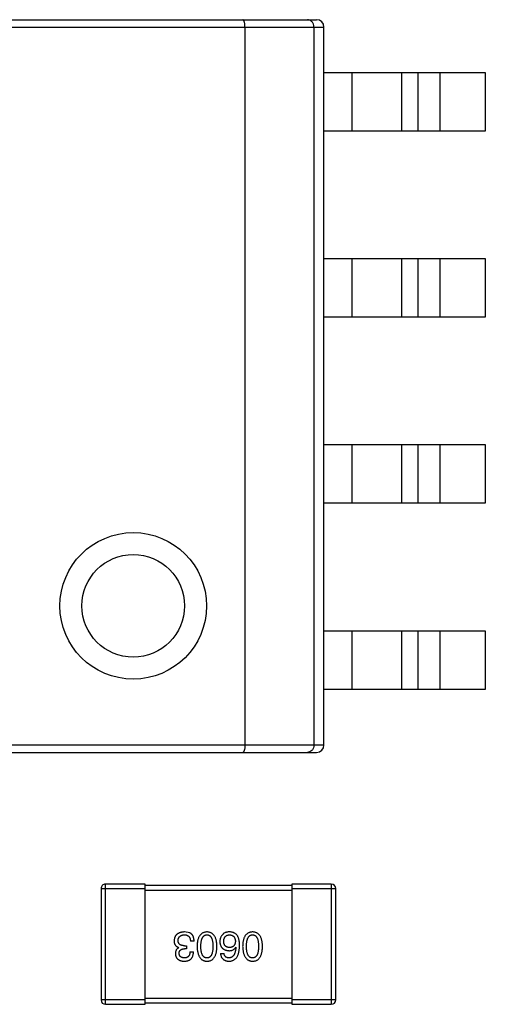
# Model space of a CAD drawing. Header units: millimetres. Extents: x -16 to 538, y -56 to 87.
# Tile 19 of 162: x 406.1 to 409.27, y -0.28 to 6.44. Entities that reach past the tile are written whole.
import ezdxf

# ---------------------------------------------------------------- set-up
doc = ezdxf.new("R2010")
doc.units = ezdxf.units.MM
doc.header["$LTSCALE"] = 1.21
doc.header["$MEASUREMENT"] = 0
doc.layers.get('0').update_dxf_attribs({"linetype": 'CONTINUOUS'})

msp = doc.modelspace()

# ---------------------------------------------------------------- linework, layer by layer
at = {"color": 7, "linetype": 'Continuous'}
for p, q in [((404.1737, 6.3904), (408.1737, 6.3904)), ((404.2237, 6.4404), (408.1237, 6.4404)), ((407.6355, 6.3904), (407.6355, 1.4904)), ((408.1055, 6.3904), (408.1055, 1.4904)), ((408.1737, 1.4904), (408.1737, 6.3904)), ((408.1737, 6.0804), (409.2737, 6.0804)), ((408.3637, 6.0804), (408.3637, 5.6804)), ((408.7055, 5.6804), (408.7055, 6.0804)), ((408.8172, 5.6804), (408.8172, 6.0804)), ((408.9637, 6.0804), (408.9637, 5.6804)), ((409.2737, 6.0804), (409.2737, 5.6804)), ((409.2737, 5.6804), (408.1737, 5.6804)), ((408.1737, 4.8104), (409.2737, 4.8104)), ((408.3637, 4.8104), (408.3637, 4.4104)), ((408.7055, 4.4104), (408.7055, 4.8104)), ((408.8172, 4.4104), (408.8172, 4.8104)), ((408.9637, 4.8104), (408.9637, 4.4104)), ((409.2737, 4.8104), (409.2737, 4.4104)), ((409.2737, 4.4104), (408.1737, 4.4104)), ((408.1737, 3.5404), (409.2737, 3.5404)), ((408.3637, 3.5404), (408.3637, 3.1404)), ((408.7055, 3.1404), (408.7055, 3.5404)), ((408.8172, 3.1404), (408.8172, 3.5404)), ((408.9637, 3.5404), (408.9637, 3.1404)), ((409.2737, 3.5404), (409.2737, 3.1404)), ((409.2737, 3.1404), (408.1737, 3.1404)), ((408.1737, 2.2704), (409.2737, 2.2704)), ((408.3637, 2.2704), (408.3637, 1.8704)), ((408.7055, 1.8704), (408.7055, 2.2704)), ((408.8172, 1.8704), (408.8172, 2.2704)), ((408.9637, 2.2704), (408.9637, 1.8704)), ((409.2737, 2.2704), (409.2737, 1.8704)), ((409.2737, 1.8704), (408.1737, 1.8704)), ((408.1737, 1.4904), (404.1737, 1.4904)), ((404.2237, 1.4404), (408.1237, 1.4404)), ((406.684, -0.2786), (406.684, 0.5414)), ((406.954, 0.5414), (406.684, 0.5414)), ((406.954, -0.2786), (406.954, 0.5414)), ((407.954, 0.5414), (407.954, -0.2786)), ((408.224, 0.5414), (407.954, 0.5414)), ((408.224, 0.5414), (408.224, -0.2786)), ((406.654, 0.5114), (406.654, -0.2486)), ((406.654, 0.5114), (406.954, 0.5114)), ((407.954, 0.5314), (406.954, 0.5314)), ((406.954, 0.5014), (407.954, 0.5014)), ((407.954, 0.5114), (408.254, 0.5114)), ((408.254, -0.2486), (408.254, 0.5114)), ((407.2592, 0.2086), (407.2231, 0.2151)), ((407.2887, 0.1517), (407.2636, 0.1517)), ((407.1849, 0.108), (407.1849, 0.1091)), ((407.2362, 0.1004), (407.2231, 0.1004)), ((407.2242, 0.1211), (407.2362, 0.1211)), ((407.2362, 0.1211), (407.2362, 0.1004)), ((407.2603, 0.0796), (407.2843, 0.0796)), ((407.4684, 0.0676), (407.4925, 0.0676)), ((407.5723, 0.1113), (407.5733, 0.1102)), ((406.954, -0.2486), (406.654, -0.2486)), ((407.954, -0.2386), (406.954, -0.2386)), ((406.954, -0.2686), (407.954, -0.2686)), ((408.254, -0.2486), (407.954, -0.2486)), ((406.684, -0.2786), (406.954, -0.2786)), ((407.954, -0.2786), (408.224, -0.2786))]:
    msp.add_line(p, q, dxfattribs=at)
for radius in [0.5, 0.35]:
    msp.add_circle((406.8737, 2.4404), radius, dxfattribs=at)
for centre, radius, start, end in [((408.1237, 6.3904), 0.05, 0, 90), ((408.1237, 1.4904), 0.05, 270, 0), ((406.684, 0.5114), 0.03, 90.00001, 180.00001), ((408.224, 0.5114), 0.03, 0.00001, 90.00001), ((406.684, -0.2486), 0.03, 180.00001, 270.00001), ((408.224, -0.2486), 0.03, 270.00001, 0.00001)]:
    msp.add_arc(centre, radius, start, end, dxfattribs=at)
for points, knots in [([(407.6355, 6.3904), (407.6355, 6.3969), (407.635, 6.4064), (407.6329, 6.4183), (407.631, 6.4258), (407.6287, 6.4319), (407.6257, 6.4373), (407.6221, 6.4404), (407.6197, 6.4404)], [0, 0, 0, 0, 0.35629, 0.517135, 0.658956, 0.778253, 0.873468, 1, 1, 1, 1]), ([(408.1055, 6.3904), (408.1055, 6.3971), (408.1031, 6.4103), (408.0929, 6.4269), (408.0781, 6.4378), (408.0663, 6.4404), (408.0606, 6.4404)], [0, 0, 0, 0, 0.271172, 0.529192, 0.77016, 1, 1, 1, 1]), ([(407.6355, 1.4904), (407.6355, 1.4839), (407.635, 1.4744), (407.6329, 1.4625), (407.631, 1.455), (407.6287, 1.4488), (407.6257, 1.4435), (407.6221, 1.4404), (407.6197, 1.4404)], [0, 0, 0, 0, 0.356275, 0.517105, 0.658929, 0.778243, 0.873465, 1, 1, 1, 1]), ([(408.1055, 1.4904), (408.1055, 1.4837), (408.1031, 1.4705), (408.0929, 1.4539), (408.0781, 1.4429), (408.0663, 1.4404), (408.0606, 1.4404)], [0, 0, 0, 0, 0.271161, 0.52917, 0.770163, 1, 1, 1, 1]), ([(407.2231, 0.2151), (407.2204, 0.215), (407.2151, 0.2147), (407.2073, 0.2138), (407.2001, 0.2124), (407.1934, 0.2106), (407.1871, 0.2083), (407.1814, 0.2056), (407.1762, 0.2025), (407.1714, 0.1988), (407.1672, 0.1948), (407.1635, 0.1902), (407.1603, 0.1853), (407.1576, 0.1798), (407.1554, 0.174), (407.1538, 0.1677), (407.1526, 0.161), (407.1523, 0.1563), (407.1521, 0.1539)], [0, 0, 0, 0, 0.078078, 0.151942, 0.221594, 0.28726, 0.350176, 0.409768, 0.467648, 0.523784, 0.578904, 0.634014, 0.689819, 0.746826, 0.805875, 0.867063, 0.931764, 1, 1, 1, 1]), ([(407.2887, 0.1517), (407.2886, 0.1535), (407.2885, 0.157), (407.2881, 0.1621), (407.2874, 0.167), (407.2865, 0.1716), (407.2854, 0.176), (407.2841, 0.1802), (407.2826, 0.1841), (407.2808, 0.1878), (407.2789, 0.1912), (407.2767, 0.1945), (407.2743, 0.1974), (407.2717, 0.2001), (407.2689, 0.2026), (407.2659, 0.2048), (407.2627, 0.2069), (407.2604, 0.208), (407.2592, 0.2086)], [0, 0, 0, 0, 0.078937, 0.154495, 0.226898, 0.296844, 0.363348, 0.427781, 0.48946, 0.549586, 0.607902, 0.664733, 0.720805, 0.776157, 0.831175, 0.886736, 0.943094, 1, 1, 1, 1]), ([(407.3764, 0.2151), (407.3737, 0.215), (407.3686, 0.2148), (407.361, 0.2135), (407.354, 0.2115), (407.3475, 0.2087), (407.3415, 0.2052), (407.336, 0.2009), (407.331, 0.1958), (407.3265, 0.19), (407.3225, 0.1834), (407.319, 0.1761), (407.316, 0.168), (407.3135, 0.1592), (407.3115, 0.1497), (407.31, 0.1394), (407.309, 0.1283), (407.3088, 0.1207), (407.3086, 0.1168)], [0, 0, 0, 0, 0.059134, 0.115603, 0.169236, 0.221572, 0.273254, 0.32474, 0.377319, 0.431815, 0.488555, 0.548609, 0.612242, 0.680182, 0.75251, 0.829782, 0.91231, 1, 1, 1, 1]), ([(407.4441, 0.1168), (407.444, 0.1207), (407.4437, 0.1283), (407.4427, 0.1394), (407.4413, 0.1497), (407.4392, 0.1592), (407.4367, 0.168), (407.4337, 0.1761), (407.4303, 0.1834), (407.4263, 0.19), (407.4218, 0.1958), (407.4168, 0.2009), (407.4113, 0.2052), (407.4052, 0.2087), (407.3987, 0.2115), (407.3917, 0.2135), (407.3842, 0.2148), (407.379, 0.215), (407.3764, 0.2151)], [0, 0, 0, 0, 0.087693, 0.170223, 0.247496, 0.319826, 0.387768, 0.451403, 0.511459, 0.568358, 0.622671, 0.675251, 0.726739, 0.778422, 0.830759, 0.884394, 0.940865, 1, 1, 1, 1]), ([(407.5329, 0.2151), (407.5301, 0.2152), (407.5247, 0.2153), (407.5169, 0.2146), (407.5097, 0.2135), (407.5032, 0.2117), (407.4973, 0.2094), (407.4921, 0.2064), (407.4875, 0.203), (407.485, 0.2001), (407.4837, 0.1987)], [0, 0, 0, 0, 0.156782, 0.301945, 0.436395, 0.561474, 0.678489, 0.78853, 0.894967, 1, 1, 1, 1]), ([(407.5843, 0.1889), (407.5828, 0.1909), (407.5799, 0.1949), (407.5746, 0.2), (407.5689, 0.2045), (407.5627, 0.2081), (407.556, 0.2111), (407.5487, 0.2132), (407.541, 0.2147), (407.5357, 0.215), (407.5329, 0.2151)], [0, 0, 0, 0, 0.125033, 0.246266, 0.36603, 0.485265, 0.606781, 0.732144, 0.862551, 1, 1, 1, 1]), ([(407.6872, 0.2151), (407.6846, 0.215), (407.6794, 0.2148), (407.6719, 0.2135), (407.6649, 0.2115), (407.6584, 0.2087), (407.6524, 0.2052), (407.6468, 0.2009), (407.6418, 0.1958), (407.6373, 0.19), (407.6333, 0.1834), (407.6299, 0.1761), (407.6269, 0.168), (407.6244, 0.1592), (407.6224, 0.1497), (407.6209, 0.1394), (407.6199, 0.1283), (407.6196, 0.1207), (407.6195, 0.1168)], [0, 0, 0, 0, 0.059134, 0.115603, 0.169236, 0.221572, 0.273254, 0.32474, 0.377319, 0.431815, 0.488555, 0.548609, 0.612242, 0.680182, 0.75251, 0.829782, 0.91231, 1, 1, 1, 1]), ([(407.755, 0.1168), (407.7549, 0.1207), (407.7546, 0.1283), (407.7536, 0.1394), (407.7521, 0.1497), (407.7501, 0.1592), (407.7476, 0.168), (407.7446, 0.1761), (407.7412, 0.1834), (407.7371, 0.19), (407.7327, 0.1958), (407.7277, 0.2009), (407.7221, 0.2052), (407.7161, 0.2087), (407.7096, 0.2115), (407.7026, 0.2135), (407.6951, 0.2148), (407.6899, 0.215), (407.6872, 0.2151)], [0, 0, 0, 0, 0.087693, 0.170223, 0.247496, 0.319826, 0.387768, 0.451403, 0.511459, 0.568358, 0.622671, 0.675251, 0.726739, 0.778422, 0.830759, 0.884394, 0.940865, 1, 1, 1, 1]), ([(407.1521, 0.1539), (407.1521, 0.1525), (407.1521, 0.1497), (407.1526, 0.1456), (407.1531, 0.1417), (407.1541, 0.138), (407.1552, 0.1345), (407.1566, 0.1312), (407.1583, 0.1281), (407.1602, 0.1252), (407.1624, 0.1225), (407.1649, 0.12), (407.1676, 0.1177), (407.1705, 0.1155), (407.1738, 0.1136), (407.1772, 0.1119), (407.181, 0.1104), (407.1836, 0.1095), (407.1849, 0.1091)], [0, 0, 0, 0, 0.071215, 0.138707, 0.20396, 0.266995, 0.327734, 0.387609, 0.445602, 0.503345, 0.561136, 0.618597, 0.677672, 0.738255, 0.799989, 0.863961, 0.930555, 1, 1, 1, 1]), ([(407.1794, 0.1572), (407.1795, 0.1587), (407.1797, 0.1615), (407.1805, 0.1656), (407.1815, 0.1695), (407.1828, 0.1731), (407.1845, 0.1764), (407.1863, 0.1795), (407.1886, 0.1823), (407.1911, 0.1849), (407.194, 0.1871), (407.1971, 0.1891), (407.2005, 0.1909), (407.2043, 0.1923), (407.2083, 0.1935), (407.2126, 0.1944), (407.2172, 0.1951), (407.2204, 0.1953), (407.222, 0.1954)], [0, 0, 0, 0, 0.068514, 0.133941, 0.195994, 0.255362, 0.312994, 0.369441, 0.424687, 0.480522, 0.537148, 0.594801, 0.654411, 0.716817, 0.781981, 0.850498, 0.923306, 1, 1, 1, 1]), ([(407.2242, 0.1211), (407.2224, 0.1211), (407.2189, 0.1212), (407.2138, 0.1217), (407.2091, 0.1223), (407.2047, 0.1233), (407.2006, 0.1246), (407.1969, 0.1261), (407.1936, 0.128), (407.1906, 0.1301), (407.188, 0.1325), (407.1857, 0.1352), (407.1837, 0.1382), (407.1821, 0.1414), (407.1809, 0.145), (407.18, 0.1488), (407.1795, 0.1529), (407.1794, 0.1557), (407.1794, 0.1572)], [0, 0, 0, 0, 0.082495, 0.159728, 0.232496, 0.300725, 0.365163, 0.425859, 0.483728, 0.538892, 0.592921, 0.646195, 0.699968, 0.754746, 0.811387, 0.870806, 0.933482, 1, 1, 1, 1]), ([(407.222, 0.1954), (407.2237, 0.1954), (407.2269, 0.1954), (407.2315, 0.1948), (407.2358, 0.194), (407.2398, 0.1928), (407.2435, 0.1913), (407.2469, 0.1894), (407.2499, 0.1871), (407.2527, 0.1846), (407.2551, 0.1816), (407.2573, 0.1784), (407.2591, 0.1748), (407.2607, 0.1708), (407.2619, 0.1665), (407.2627, 0.1619), (407.2634, 0.1569), (407.2635, 0.1535), (407.2636, 0.1517)], [0, 0, 0, 0, 0.071272, 0.13882, 0.201858, 0.262757, 0.320043, 0.376709, 0.431462, 0.486034, 0.541209, 0.597703, 0.65589, 0.717768, 0.782056, 0.850407, 0.92277, 1, 1, 1, 1]), ([(407.3349, 0.1168), (407.3349, 0.1199), (407.3349, 0.126), (407.3354, 0.1348), (407.3362, 0.143), (407.3373, 0.1506), (407.3388, 0.1576), (407.3406, 0.1641), (407.3426, 0.1699), (407.3451, 0.1752), (407.3479, 0.1798), (407.351, 0.1839), (407.3544, 0.1874), (407.3581, 0.1902), (407.3622, 0.1924), (407.3667, 0.1941), (407.3714, 0.1951), (407.3747, 0.1953), (407.3764, 0.1954)], [0, 0, 0, 0, 0.094834, 0.184067, 0.267029, 0.344713, 0.417334, 0.484367, 0.546941, 0.604717, 0.65953, 0.710539, 0.759381, 0.806382, 0.853027, 0.900623, 0.949121, 1, 1, 1, 1]), ([(407.3764, 0.1954), (407.378, 0.1954), (407.3812, 0.1953), (407.3858, 0.1944), (407.3902, 0.1928), (407.3941, 0.1906), (407.3978, 0.1878), (407.4012, 0.1844), (407.4042, 0.1804), (407.4068, 0.1757), (407.4092, 0.1705), (407.4113, 0.1646), (407.4129, 0.1581), (407.4144, 0.151), (407.4155, 0.1433), (407.4162, 0.135), (407.4167, 0.1261), (407.4168, 0.1199), (407.4168, 0.1168)], [0, 0, 0, 0, 0.049766, 0.097012, 0.143225, 0.188786, 0.235079, 0.282962, 0.333687, 0.387747, 0.445963, 0.508657, 0.576545, 0.649868, 0.72822, 0.812712, 0.903543, 1, 1, 1, 1]), ([(407.4837, 0.1987), (407.4822, 0.197), (407.4791, 0.1936), (407.475, 0.188), (407.4717, 0.1822), (407.4688, 0.1761), (407.4667, 0.1698), (407.4652, 0.1633), (407.4643, 0.1565), (407.4641, 0.1519), (407.4641, 0.1495)], [0, 0, 0, 0, 0.129393, 0.255335, 0.378531, 0.500878, 0.622934, 0.746191, 0.87096, 1, 1, 1, 1]), ([(407.4641, 0.1495), (407.4642, 0.1472), (407.4644, 0.1426), (407.4654, 0.136), (407.4668, 0.1298), (407.4686, 0.124), (407.4709, 0.1186), (407.4738, 0.1136), (407.4769, 0.109), (407.4807, 0.1049), (407.4848, 0.1013), (407.4894, 0.0979), (407.4945, 0.0951), (407.5, 0.0927), (407.5059, 0.0906), (407.5123, 0.0891), (407.5192, 0.0879), (407.5239, 0.0875), (407.5264, 0.0873)], [0, 0, 0, 0, 0.071527, 0.139094, 0.20346, 0.264939, 0.323904, 0.381383, 0.437591, 0.493343, 0.549401, 0.606085, 0.664838, 0.725424, 0.788712, 0.855452, 0.925772, 1, 1, 1, 1]), ([(407.4903, 0.1506), (407.4904, 0.1524), (407.4906, 0.1557), (407.4913, 0.1606), (407.4922, 0.1651), (407.4934, 0.1694), (407.4948, 0.1733), (407.4966, 0.1769), (407.4986, 0.1802), (407.5009, 0.1832), (407.5034, 0.1858), (407.5062, 0.1882), (407.5093, 0.1902), (407.5126, 0.1919), (407.5162, 0.1933), (407.5201, 0.1944), (407.5242, 0.1951), (407.5271, 0.1953), (407.5285, 0.1954)], [0, 0, 0, 0, 0.078863, 0.153308, 0.223539, 0.289857, 0.35341, 0.413572, 0.471721, 0.528235, 0.584279, 0.638781, 0.69466, 0.751251, 0.809198, 0.869697, 0.933318, 1, 1, 1, 1]), ([(407.5296, 0.1091), (407.5281, 0.1092), (407.5252, 0.1093), (407.521, 0.1099), (407.517, 0.1108), (407.5133, 0.112), (407.5098, 0.1136), (407.5067, 0.1154), (407.5038, 0.1176), (407.5011, 0.12), (407.4988, 0.1228), (407.4967, 0.1258), (407.495, 0.1292), (407.4935, 0.1329), (407.4923, 0.1369), (407.4913, 0.1412), (407.4906, 0.1458), (407.4904, 0.149), (407.4903, 0.1506)], [0, 0, 0, 0, 0.069884, 0.136529, 0.199638, 0.259844, 0.317774, 0.374356, 0.430026, 0.485148, 0.5409, 0.597889, 0.657472, 0.718614, 0.783613, 0.85129, 0.923712, 1, 1, 1, 1]), ([(407.5285, 0.1954), (407.5301, 0.1954), (407.5332, 0.1953), (407.5377, 0.1946), (407.542, 0.1937), (407.5459, 0.1924), (407.5495, 0.1908), (407.5528, 0.1888), (407.5559, 0.1866), (407.5586, 0.184), (407.5611, 0.1811), (407.5632, 0.1778), (407.5652, 0.1743), (407.5667, 0.1704), (407.568, 0.1662), (407.569, 0.1617), (407.5697, 0.1568), (407.57, 0.1535), (407.5701, 0.1517)], [0, 0, 0, 0, 0.070403, 0.137196, 0.200053, 0.260887, 0.31876, 0.37535, 0.430743, 0.485927, 0.541678, 0.598832, 0.657726, 0.719441, 0.783504, 0.851852, 0.923533, 1, 1, 1, 1]), ([(407.5701, 0.1517), (407.57, 0.1501), (407.5697, 0.1468), (407.5691, 0.1421), (407.568, 0.1376), (407.5668, 0.1335), (407.5653, 0.1297), (407.5634, 0.1263), (407.5613, 0.1231), (407.5589, 0.1203), (407.5562, 0.1177), (407.5532, 0.1156), (407.55, 0.1136), (407.5465, 0.1121), (407.5427, 0.1108), (407.5386, 0.1099), (407.5342, 0.1093), (407.5312, 0.1092), (407.5296, 0.1091)], [0, 0, 0, 0, 0.076072, 0.148369, 0.216753, 0.281358, 0.342792, 0.401604, 0.458929, 0.514444, 0.569818, 0.625343, 0.681554, 0.739608, 0.800134, 0.863477, 0.929547, 1, 1, 1, 1]), ([(407.5985, 0.1211), (407.5985, 0.1247), (407.5984, 0.1316), (407.5977, 0.1416), (407.5966, 0.151), (407.595, 0.1598), (407.5931, 0.168), (407.5907, 0.1756), (407.5878, 0.1825), (407.5854, 0.1868), (407.5843, 0.1889)], [0, 0, 0, 0, 0.151498, 0.29521, 0.430242, 0.557137, 0.677306, 0.790845, 0.898111, 1, 1, 1, 1]), ([(407.6457, 0.1168), (407.6457, 0.1199), (407.6458, 0.126), (407.6463, 0.1348), (407.6471, 0.143), (407.6482, 0.1506), (407.6496, 0.1576), (407.6514, 0.1641), (407.6535, 0.1699), (407.656, 0.1752), (407.6587, 0.1798), (407.6618, 0.1839), (407.6652, 0.1874), (407.669, 0.1902), (407.6731, 0.1924), (407.6775, 0.1941), (407.6823, 0.1951), (407.6856, 0.1953), (407.6872, 0.1954)], [0, 0, 0, 0, 0.094834, 0.184067, 0.267029, 0.344713, 0.417334, 0.484367, 0.546941, 0.604717, 0.65953, 0.710539, 0.759381, 0.806382, 0.853027, 0.900623, 0.949121, 1, 1, 1, 1]), ([(407.6872, 0.1954), (407.6889, 0.1954), (407.6921, 0.1953), (407.6967, 0.1944), (407.701, 0.1928), (407.705, 0.1906), (407.7087, 0.1878), (407.712, 0.1844), (407.715, 0.1804), (407.7177, 0.1757), (407.7201, 0.1705), (407.7222, 0.1646), (407.7238, 0.1581), (407.7253, 0.151), (407.7264, 0.1433), (407.7271, 0.135), (407.7276, 0.1261), (407.7277, 0.1199), (407.7277, 0.1168)], [0, 0, 0, 0, 0.049766, 0.097012, 0.143225, 0.188786, 0.235079, 0.282962, 0.333687, 0.387747, 0.445963, 0.508657, 0.576545, 0.649868, 0.72822, 0.812712, 0.903543, 1, 1, 1, 1]), ([(407.1849, 0.108), (407.183, 0.1071), (407.1792, 0.1052), (407.1743, 0.1015), (407.1701, 0.0971), (407.1667, 0.0922), (407.1641, 0.0866), (407.1622, 0.0805), (407.161, 0.0737), (407.1609, 0.0689), (407.1608, 0.0665)], [0, 0, 0, 0, 0.125227, 0.244792, 0.361427, 0.478215, 0.59667, 0.722058, 0.856314, 1, 1, 1, 1]), ([(407.186, 0.0687), (407.186, 0.0699), (407.1862, 0.0723), (407.1867, 0.0758), (407.1875, 0.0791), (407.1886, 0.0821), (407.19, 0.0849), (407.1917, 0.0875), (407.1936, 0.0899), (407.1958, 0.092), (407.1983, 0.0938), (407.201, 0.0955), (407.204, 0.0969), (407.2073, 0.0981), (407.2109, 0.099), (407.2147, 0.0997), (407.2188, 0.1002), (407.2217, 0.1003), (407.2231, 0.1004)], [0, 0, 0, 0, 0.067741, 0.131599, 0.192143, 0.249977, 0.306453, 0.361639, 0.416449, 0.471489, 0.527582, 0.584873, 0.644974, 0.70814, 0.77492, 0.845909, 0.920585, 1, 1, 1, 1]), ([(407.222, 0.0381), (407.2207, 0.0381), (407.218, 0.0383), (407.2141, 0.0388), (407.2105, 0.0394), (407.2071, 0.0403), (407.204, 0.0414), (407.2011, 0.0428), (407.1984, 0.0444), (407.1961, 0.0462), (407.1939, 0.0482), (407.192, 0.0505), (407.1904, 0.053), (407.189, 0.0557), (407.1878, 0.0586), (407.187, 0.0618), (407.1863, 0.0652), (407.1861, 0.0675), (407.186, 0.0687)], [0, 0, 0, 0, 0.078051, 0.151197, 0.220412, 0.286742, 0.34933, 0.409464, 0.467368, 0.52298, 0.578639, 0.633998, 0.690142, 0.746855, 0.805868, 0.867776, 0.932345, 1, 1, 1, 1]), ([(407.2209, 0.0151), (407.2235, 0.0152), (407.2284, 0.0154), (407.2354, 0.0163), (407.2421, 0.0176), (407.2482, 0.0195), (407.2539, 0.0217), (407.2591, 0.0246), (407.2638, 0.0279), (407.268, 0.0317), (407.2718, 0.036), (407.275, 0.0408), (407.2778, 0.0461), (407.2801, 0.0519), (407.2819, 0.0581), (407.2832, 0.0649), (407.2841, 0.0721), (407.2843, 0.077), (407.2843, 0.0796)], [0, 0, 0, 0, 0.073232, 0.142595, 0.207997, 0.270074, 0.329156, 0.386529, 0.441846, 0.496976, 0.551877, 0.607941, 0.665637, 0.725446, 0.788542, 0.855101, 0.925196, 1, 1, 1, 1]), ([(407.2603, 0.0796), (407.2602, 0.0779), (407.2601, 0.0747), (407.2595, 0.07), (407.2587, 0.0656), (407.2576, 0.0615), (407.2562, 0.0577), (407.2545, 0.0543), (407.2525, 0.0512), (407.2502, 0.0484), (407.2477, 0.0459), (407.2449, 0.0438), (407.2417, 0.042), (407.2383, 0.0406), (407.2347, 0.0394), (407.2307, 0.0386), (407.2265, 0.0382), (407.2235, 0.0381), (407.222, 0.0381)], [0, 0, 0, 0, 0.078134, 0.15164, 0.221358, 0.286689, 0.348614, 0.407697, 0.464247, 0.520153, 0.574432, 0.629291, 0.684538, 0.742032, 0.801329, 0.863637, 0.930123, 1, 1, 1, 1]), ([(407.3086, 0.1168), (407.3088, 0.1127), (407.3091, 0.1049), (407.3103, 0.0936), (407.3119, 0.0831), (407.3139, 0.0733), (407.3165, 0.0642), (407.3195, 0.056), (407.323, 0.0484), (407.327, 0.0417), (407.3315, 0.0356), (407.3365, 0.0303), (407.342, 0.0259), (407.3479, 0.0221), (407.3544, 0.0192), (407.3613, 0.017), (407.3687, 0.0156), (407.3738, 0.0153), (407.3764, 0.0151)], [0, 0, 0, 0, 0.088475, 0.171606, 0.249595, 0.322626, 0.391327, 0.455765, 0.516374, 0.573675, 0.628522, 0.681161, 0.732559, 0.783563, 0.83504, 0.887639, 0.942585, 1, 1, 1, 1]), ([(407.3764, 0.0381), (407.3747, 0.0381), (407.3714, 0.0383), (407.3667, 0.0392), (407.3622, 0.0407), (407.3581, 0.0429), (407.3544, 0.0457), (407.3509, 0.0491), (407.3479, 0.0532), (407.3451, 0.0578), (407.3427, 0.0631), (407.3405, 0.0689), (407.3388, 0.0754), (407.3373, 0.0825), (407.3362, 0.0902), (407.3354, 0.0985), (407.3349, 0.1074), (407.3349, 0.1136), (407.3349, 0.1168)], [0, 0, 0, 0, 0.050604, 0.098688, 0.145699, 0.191791, 0.238625, 0.286717, 0.337546, 0.391814, 0.449755, 0.512106, 0.579685, 0.652048, 0.730262, 0.814146, 0.904281, 1, 1, 1, 1]), ([(407.3764, 0.0151), (407.379, 0.0152), (407.3842, 0.0155), (407.3917, 0.0168), (407.3987, 0.0189), (407.4053, 0.0217), (407.4113, 0.0254), (407.4168, 0.0299), (407.4218, 0.0351), (407.4263, 0.0411), (407.4303, 0.0479), (407.4337, 0.0555), (407.4368, 0.0638), (407.4392, 0.0729), (407.4413, 0.0828), (407.4427, 0.0934), (407.4437, 0.1048), (407.444, 0.1127), (407.4441, 0.1168)], [0, 0, 0, 0, 0.057911, 0.113262, 0.165956, 0.217443, 0.268511, 0.319665, 0.372, 0.426129, 0.483365, 0.543779, 0.607756, 0.676562, 0.749704, 0.827713, 0.911177, 1, 1, 1, 1]), ([(407.4168, 0.1168), (407.4168, 0.1136), (407.4167, 0.1074), (407.4162, 0.0985), (407.4155, 0.0902), (407.4144, 0.0825), (407.4129, 0.0754), (407.4113, 0.0689), (407.4092, 0.0631), (407.4068, 0.0578), (407.4042, 0.0532), (407.4012, 0.0491), (407.3978, 0.0457), (407.3942, 0.0429), (407.3902, 0.0407), (407.3859, 0.0392), (407.3812, 0.0383), (407.378, 0.0381), (407.3764, 0.0381)], [0, 0, 0, 0, 0.096452, 0.187278, 0.271765, 0.350519, 0.423437, 0.491321, 0.554011, 0.612224, 0.666281, 0.717003, 0.764884, 0.811423, 0.856783, 0.902993, 0.950236, 1, 1, 1, 1]), ([(407.4684, 0.0676), (407.4687, 0.0656), (407.4692, 0.0617), (407.4705, 0.0561), (407.472, 0.0508), (407.474, 0.0459), (407.4763, 0.0413), (407.4791, 0.0371), (407.4821, 0.0333), (407.4856, 0.0298), (407.4894, 0.0267), (407.4936, 0.0239), (407.4982, 0.0215), (407.5031, 0.0195), (407.5084, 0.0179), (407.5141, 0.0166), (407.5201, 0.0156), (407.5242, 0.0153), (407.5264, 0.0151)], [0, 0, 0, 0, 0.06947, 0.136096, 0.199592, 0.260665, 0.319672, 0.377156, 0.433415, 0.489984, 0.546535, 0.604276, 0.663499, 0.725182, 0.788953, 0.855683, 0.926216, 1, 1, 1, 1]), ([(407.5264, 0.0381), (407.5241, 0.0381), (407.5198, 0.0383), (407.5136, 0.0397), (407.5082, 0.042), (407.5035, 0.0453), (407.4996, 0.0496), (407.4964, 0.0547), (407.494, 0.0608), (407.493, 0.0653), (407.4925, 0.0676)], [0, 0, 0, 0, 0.136586, 0.261496, 0.378089, 0.490612, 0.605522, 0.725767, 0.8561, 1, 1, 1, 1]), ([(407.5264, 0.0151), (407.5292, 0.0153), (407.5347, 0.0156), (407.5427, 0.0171), (407.5502, 0.0194), (407.5571, 0.0224), (407.5636, 0.0263), (407.5694, 0.031), (407.5748, 0.0364), (407.5795, 0.0428), (407.5838, 0.0498), (407.5875, 0.0577), (407.5907, 0.0663), (407.5933, 0.0757), (407.5955, 0.086), (407.597, 0.097), (407.5981, 0.1088), (407.5984, 0.1169), (407.5985, 0.1211)], [0, 0, 0, 0, 0.058957, 0.115262, 0.16907, 0.221312, 0.273147, 0.324961, 0.377649, 0.432026, 0.488925, 0.549039, 0.612912, 0.680653, 0.753056, 0.830314, 0.912483, 1, 1, 1, 1]), ([(407.5264, 0.0873), (407.529, 0.0873), (407.5341, 0.0874), (407.5414, 0.0886), (407.5481, 0.0905), (407.5542, 0.0931), (407.5597, 0.0965), (407.5646, 0.1007), (407.5688, 0.1056), (407.5711, 0.1094), (407.5723, 0.1113)], [0, 0, 0, 0, 0.144617, 0.279572, 0.40596, 0.526097, 0.64389, 0.760003, 0.877724, 1, 1, 1, 1]), ([(407.5733, 0.1102), (407.5731, 0.1074), (407.5727, 0.1019), (407.5717, 0.0939), (407.5704, 0.0865), (407.5689, 0.0796), (407.567, 0.0732), (407.5648, 0.0673), (407.5623, 0.062), (407.5596, 0.0572), (407.5564, 0.053), (407.5531, 0.0492), (407.5494, 0.046), (407.5453, 0.0434), (407.541, 0.0411), (407.5364, 0.0396), (407.5315, 0.0385), (407.5281, 0.0382), (407.5264, 0.0381)], [0, 0, 0, 0, 0.089218, 0.173709, 0.252753, 0.326963, 0.397099, 0.462534, 0.524018, 0.582178, 0.637235, 0.689955, 0.741228, 0.791618, 0.841661, 0.892925, 0.945259, 1, 1, 1, 1]), ([(407.6195, 0.1168), (407.6197, 0.1127), (407.62, 0.1049), (407.6211, 0.0936), (407.6228, 0.0831), (407.6248, 0.0733), (407.6273, 0.0642), (407.6304, 0.056), (407.6339, 0.0484), (407.6379, 0.0417), (407.6424, 0.0356), (407.6474, 0.0303), (407.6528, 0.0259), (407.6588, 0.0221), (407.6652, 0.0192), (407.6721, 0.017), (407.6795, 0.0156), (407.6846, 0.0153), (407.6872, 0.0151)], [0, 0, 0, 0, 0.088475, 0.171606, 0.249595, 0.322626, 0.391327, 0.455765, 0.516374, 0.573675, 0.628522, 0.681161, 0.732559, 0.783563, 0.83504, 0.887639, 0.942585, 1, 1, 1, 1]), ([(407.6872, 0.0381), (407.6856, 0.0381), (407.6823, 0.0383), (407.6775, 0.0392), (407.6731, 0.0407), (407.669, 0.0429), (407.6653, 0.0457), (407.6618, 0.0491), (407.6587, 0.0532), (407.6559, 0.0578), (407.6535, 0.0631), (407.6514, 0.0689), (407.6497, 0.0754), (407.6482, 0.0825), (407.6471, 0.0902), (407.6463, 0.0985), (407.6458, 0.1074), (407.6457, 0.1136), (407.6457, 0.1168)], [0, 0, 0, 0, 0.050604, 0.098688, 0.145699, 0.191791, 0.238625, 0.286717, 0.337546, 0.391814, 0.449755, 0.512106, 0.579685, 0.652048, 0.730262, 0.814146, 0.904281, 1, 1, 1, 1]), ([(407.6872, 0.0151), (407.6899, 0.0152), (407.6951, 0.0155), (407.7026, 0.0168), (407.7096, 0.0189), (407.7161, 0.0217), (407.7222, 0.0254), (407.7277, 0.0299), (407.7327, 0.0351), (407.7371, 0.0411), (407.7412, 0.0479), (407.7446, 0.0555), (407.7476, 0.0638), (407.7501, 0.0729), (407.7521, 0.0828), (407.7536, 0.0934), (407.7546, 0.1048), (407.7549, 0.1127), (407.755, 0.1168)], [0, 0, 0, 0, 0.057911, 0.113262, 0.165956, 0.217443, 0.268511, 0.319665, 0.372, 0.426129, 0.483365, 0.543779, 0.607756, 0.676562, 0.749704, 0.827713, 0.911177, 1, 1, 1, 1]), ([(407.7277, 0.1168), (407.7277, 0.1136), (407.7276, 0.1074), (407.7271, 0.0985), (407.7264, 0.0902), (407.7253, 0.0825), (407.7238, 0.0754), (407.7222, 0.0689), (407.7201, 0.0631), (407.7177, 0.0578), (407.715, 0.0532), (407.712, 0.0491), (407.7087, 0.0457), (407.705, 0.0429), (407.701, 0.0407), (407.6967, 0.0392), (407.6921, 0.0383), (407.6889, 0.0381), (407.6872, 0.0381)], [0, 0, 0, 0, 0.096452, 0.187278, 0.271765, 0.350519, 0.423437, 0.491321, 0.554011, 0.612224, 0.666281, 0.717003, 0.764884, 0.811423, 0.856783, 0.902993, 0.950236, 1, 1, 1, 1]), ([(407.1608, 0.0665), (407.161, 0.0645), (407.1613, 0.0606), (407.1624, 0.055), (407.1639, 0.0497), (407.1657, 0.0448), (407.168, 0.0403), (407.1708, 0.0362), (407.1739, 0.0324), (407.1775, 0.029), (407.1815, 0.0259), (407.1859, 0.0233), (407.1907, 0.021), (407.196, 0.0191), (407.2016, 0.0175), (407.2077, 0.0164), (407.2142, 0.0155), (407.2186, 0.0152), (407.2209, 0.0151)], [0, 0, 0, 0, 0.067521, 0.132139, 0.193339, 0.252064, 0.309083, 0.364848, 0.420021, 0.475612, 0.532002, 0.589602, 0.649896, 0.712634, 0.778603, 0.848416, 0.922155, 1, 1, 1, 1])]:
    msp.add_open_spline(points, degree=3, knots=knots, dxfattribs=at)

doc.saveas('drawing.dxf')
